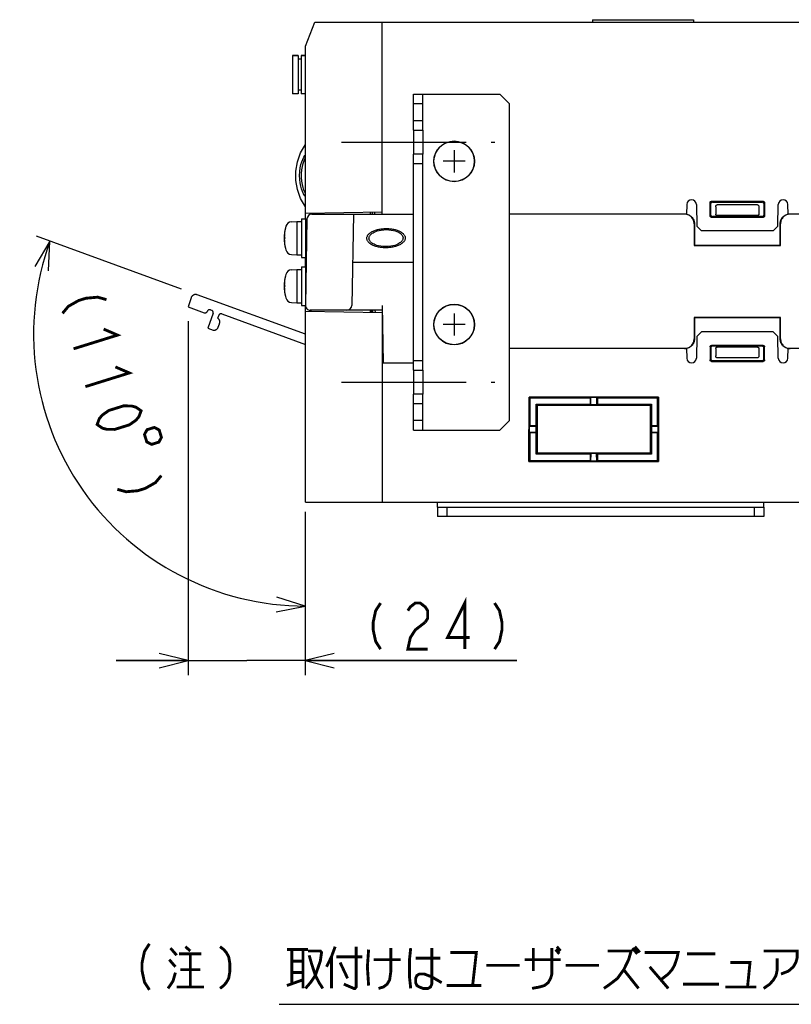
# Model space of a CAD drawing. Extents: x 82 to 1223, y 50 to 823.
# Tile 14 of 34: x 938 to 1099, y 117 to 322. Entities that reach past the tile are written whole.
import ezdxf

# ---------------------------------------------------------------- set-up
doc = ezdxf.new("R2010")
doc.units = 0
doc.header["$LTSCALE"] = 69.3
for name, pattern in [('CENTER', [0.6, 0.375, -0.075, 0.075, -0.075]), ('HIDDEN', [0.2, 0.1, -0.1]), ('PHANTOM', [0.8, 0.45, -0.05, 0.1, -0.05, 0.1, -0.05])]:
    doc.linetypes.add(name, pattern=pattern)
doc.layers.get('0').update_dxf_attribs({"linetype": 'CONTINUOUS'})
for name, color, linetype in [('ALL_AXIS', 7, 'CONTINUOUS'), ('ALL_CURVE', 7, 'CONTINUOUS'), ('ALL_DIM', 7, 'CONTINUOUS'), ('ALL_FEATURES', 7, 'CONTINUOUS'), ('ALL_NOTE', 7, 'CONTINUOUS'), ('DEFAULT_2', 8, 'HIDDEN')]:
    doc.layers.add(name, color=color, linetype=linetype)
doc.dimstyles.get("Standard").update_dxf_attribs({"dimtxt": 2.5, "dimasz": 2.5, "dimexe": 1.25, "dimexo": 0.625, "dimtad": 1, "dimcen": 2.5, "dimazin": 3, "dimtfac": 1, "dimtmove": 0, "dimatfit": 3})

# ---------------------------------------------------------------- blocks, each defined once
blk = doc.blocks.new('*D18')
at = {"layer": 'ALL_DIM', "color": 2, "linetype": 'CONTINUOUS'}
for p, q in [((971.85, 265.63), (941.6, 276.64)), ((997.62, 219.26), (997.62, 196.63))]:
    blk.add_line(p, q, dxfattribs=at)
for points in [[(944.11, 269.44), (944.42, 275.61), (941.24, 270.31)], [(991.55, 198.45), (997.62, 199.63), (991.71, 201.45)]]:
    blk.add_lwpolyline(points, dxfattribs=at)
for start, end in [(160, 215), (215, 270)]:
    blk.add_arc((997.62, 256.25), 56.62, start, end, dxfattribs=at)
blk = doc.blocks.new('_OPEN')
at = {"color": 0, "linetype": 'BYBLOCK'}
for p, q in [((0, 0), (-1, 0.25)), ((-1, -0.25), (0, 0)), ((-1, 0), (0, 0))]:
    blk.add_line(p, q, dxfattribs=at)
blk = doc.blocks.new('*D19')
at = {"layer": 'ALL_DIM', "color": 2, "linetype": 'CONTINUOUS'}
for p, q in [((973.2, 258.94), (973.2, 185.25)), ((997.62, 219.25), (997.62, 185.25)), ((973.2, 188.25), (958.2, 188.25)), ((958.2, 188.25), (985.41, 188.25)), ((1041.69, 188.25), (985.41, 188.25)), ((997.62, 188.25), (1041.69, 188.25))]:
    blk.add_line(p, q, dxfattribs=at)
at = {"layer": 'ALL_DIM', "color": 2, "linetype": 'CONTINUOUS', "xscale": 6, "yscale": 6, "zscale": 6}
blk.add_blockref('_OPEN', (973.2, 188.25), dxfattribs=at)
at = {"layer": 'ALL_DIM', "color": 2, "linetype": 'CONTINUOUS', "xscale": 6, "yscale": 6, "zscale": 6, "rotation": 180}
blk.add_blockref('_OPEN', (997.62, 188.25), dxfattribs=at)

msp = doc.modelspace()

# ---------------------------------------------------------------- linework, layer by layer
at = {"color": 7, "linetype": 'CONTINUOUS'}
msp.add_line((1011.387, 261.25), (1011.387, 260.81), dxfattribs=at)
at = {"color": 2, "linetype": 'CONTINUOUS'}
msp.add_line((992.186, 116.673), (1220.662, 116.673), dxfattribs=at)
at = {"layer": 'ALL_AXIS', "color": 7, "linetype": 'CONTINUOUS'}
for p, q in [((994.925, 314.3), (994.925, 306.3)), ((994.925, 314.3), (996.125, 314.3)), ((996.725, 314.3), (997.625, 314.3)), ((1022.125, 298.75), (1022.125, 293.75)), ((1077.055, 281.25), (1040.125, 281.25)), ((994.706, 279.652), (995.825, 279.75)), ((995.825, 279.75), (995.825, 272.75)), ((995.825, 279.75), (996.825, 279.75)), ((996.825, 280.25), (996.825, 272.25)), ((996.825, 280.25), (997.625, 280.25)), ((997.625, 280.25), (997.625, 272.25)), ((997.625, 278.022), (997.918, 278.022)), ((994.706, 272.848), (995.825, 272.75)), ((997.625, 274.478), (997.856, 274.478)), ((995.825, 272.75), (996.825, 272.75)), ((996.825, 272.25), (997.625, 272.25)), ((994.706, 269.652), (995.825, 269.75)), ((995.825, 269.75), (995.825, 262.75)), ((995.825, 269.75), (996.825, 269.75)), ((996.825, 270.25), (996.825, 262.25)), ((996.825, 270.25), (997.625, 270.25)), ((997.625, 270.25), (997.625, 262.25)), ((997.625, 268.022), (997.743, 268.022)), ((994.706, 262.848), (995.825, 262.75)), ((995.825, 262.75), (996.825, 262.75)), ((997.625, 264.478), (997.681, 264.478)), ((996.825, 262.25), (997.625, 262.25)), ((1022.125, 248.75), (1022.125, 243.75))]:
    msp.add_line(p, q, dxfattribs=at)
at = {"layer": 'ALL_AXIS', "color": 3, "linetype": 'CONTINUOUS'}
for p, q in [((1020.125, 298.75), (1020.125, 293.75)), ((1020.125, 248.75), (1020.125, 243.75))]:
    msp.add_line(p, q, dxfattribs=at)
at = {"layer": 'ALL_AXIS', "color": 7, "linetype": 'CENTER'}
for p, q in [((1005.125, 296.25), (1037.125, 296.25)), ((1005.125, 246.25), (1037.125, 246.25))]:
    msp.add_line(p, q, dxfattribs=at)
at = {"layer": 'ALL_AXIS', "color": 8, "linetype": 'PHANTOM'}
msp.add_line((979.479, 257.711), (979.741, 258.429), dxfattribs=at)
at = {"layer": 'ALL_AXIS', "color": 7, "linetype": 'CONTINUOUS'}
for points in [[(997.625, 284.9), (997.485, 285.088), (997.247, 285.494), (997.03, 285.961), (996.836, 286.489), (996.67, 287.083), (996.541, 287.745), (996.456, 288.483), (996.426, 289.297), (996.464, 290.131), (996.561, 290.893), (996.702, 291.557), (996.874, 292.14), (997.071, 292.653), (997.286, 293.103), (997.519, 293.494), (997.625, 293.636)], [(1014.361, 274.478), (1013.825, 274.498), (1013.329, 274.555), (1012.897, 274.637), (1012.525, 274.737), (1012.205, 274.848), (1011.932, 274.968), (1011.7, 275.092), (1011.506, 275.219), (1011.346, 275.345), (1011.216, 275.47), (1011.113, 275.591), (1011.034, 275.706), (1010.975, 275.817), (1010.933, 275.923), (1010.904, 276.026), (1010.889, 276.127), (1010.884, 276.227), (1010.891, 276.327), (1010.91, 276.428), (1010.941, 276.532), (1010.987, 276.64), (1011.05, 276.753), (1011.134, 276.872), (1011.243, 276.996), (1011.38, 277.124), (1011.548, 277.254), (1011.751, 277.385), (1011.993, 277.514), (1012.278, 277.637), (1012.611, 277.754), (1012.999, 277.857), (1013.449, 277.944), (1013.96, 278.002), (1014.499, 278.022)], [(1014.499, 278.022), (1015.035, 278.002), (1015.531, 277.945), (1015.963, 277.863), (1016.335, 277.763), (1016.655, 277.652), (1016.928, 277.532), (1017.159, 277.408), (1017.353, 277.281), (1017.514, 277.155), (1017.643, 277.03), (1017.746, 276.909), (1017.825, 276.794), (1017.884, 276.683), (1017.927, 276.577), (1017.955, 276.474), (1017.971, 276.373), (1017.975, 276.273), (1017.969, 276.173), (1017.95, 276.072), (1017.919, 275.968), (1017.873, 275.86), (1017.809, 275.747), (1017.725, 275.628), (1017.617, 275.504), (1017.48, 275.376), (1017.312, 275.246), (1017.108, 275.115), (1016.867, 274.986), (1016.582, 274.863), (1016.249, 274.746), (1015.861, 274.643), (1015.41, 274.556), (1014.9, 274.498), (1014.361, 274.478)]]:
    msp.add_lwpolyline(points, dxfattribs=at)
for centre, radius in [((1028.625, 292.25), 4.25), ((1028.625, 292.25), 4.2), ((1028.625, 258.25), 4.25), ((1028.625, 258.25), 4.2)]:
    msp.add_circle(centre, radius, dxfattribs=at)
for centre, radius, start, end in [((994.819, 278.357), 1.3, 95, 164.11915), ((1002.225, 276.25), 9, 164.11915, 195.88085), ((994.819, 274.143), 1.3, 195.88085, 265), ((1002.225, 266.25), 9, 164.11915, 195.88085), ((994.819, 268.357), 1.3, 95, 164.11915), ((994.819, 264.143), 1.3, 195.88085, 265)]:
    msp.add_arc(centre, radius, start, end, dxfattribs=at)
at = {"layer": 'ALL_AXIS', "color": 8, "linetype": 'PHANTOM'}
for centre, start, end in [((978.801, 258.771), 340, 55.52249), ((978.54, 258.053), 264.47751, 340)]:
    msp.add_arc(centre, 1, start, end, dxfattribs=at)
at = {"layer": 'ALL_CURVE', "color": 40, "linetype": 'CONTINUOUS'}
for p, q in [((1028.625, 294.55), (1028.625, 289.95)), ((1030.925, 292.25), (1026.325, 292.25)), ((993.473, 276.25), (993.225, 276.25)), ((993.473, 266.25), (993.225, 266.25)), ((1028.625, 260.55), (1028.625, 255.95)), ((1030.925, 258.25), (1026.325, 258.25))]:
    msp.add_line(p, q, dxfattribs=at)
for centre in [(1002.225, 276.25), (1002.225, 266.25)]:
    msp.add_arc(centre, 9, 166.5066, 193.4934, dxfattribs=at)
at = {"layer": 'ALL_DIM', "color": 2, "linetype": 'CONTINUOUS', "const_width": 0.6}
for points in [[(956.193, 263.445), (954.358, 263.954), (951.913, 263.733), (950.386, 263.257), (948.248, 262.05), (947.027, 260.589)], [(955.59, 257.312), (958.495, 256.055), (949.33, 253.2)], [(958.046, 249.43), (960.951, 248.173), (951.786, 245.317)], [(954.242, 237.435), (954.699, 238.658), (955.309, 239.389), (956.683, 240.358), (959.738, 241.31), (961.419, 241.293), (962.336, 241.038), (963.407, 240.291), (962.95, 239.068), (962.34, 238.337), (960.966, 237.368), (957.911, 236.416), (956.23, 236.433), (955.313, 236.688), (954.242, 237.435)], [(966.163, 236.826), (964.635, 236.35), (964.109, 235.348), (964.585, 233.82), (965.587, 233.295), (967.115, 233.771), (967.64, 234.772), (967.165, 236.3), (966.163, 236.826)], [(967.614, 226.791), (966.393, 225.33), (964.255, 224.123), (962.728, 223.647), (960.283, 223.426), (958.448, 223.935)], [(1030.85, 190.65), (1030.85, 200.25), (1027.238, 193.05), (1031.882, 193.05)], [(1013.306, 200.25), (1012.274, 198.65), (1011.758, 196.25), (1011.758, 194.65), (1012.274, 192.25), (1013.306, 190.65)], [(1018.982, 198.65), (1019.498, 199.45), (1020.53, 200.25), (1021.562, 200.25), (1022.594, 199.45), (1023.11, 198.65), (1023.11, 197.05), (1022.594, 196.25)], [(1037.042, 200.25), (1038.074, 198.65), (1038.59, 196.25), (1038.59, 194.65), (1038.074, 192.25), (1037.042, 190.65)], [(1022.594, 196.25), (1020.53, 194.65), (1019.498, 193.05), (1018.982, 190.65), (1023.11, 190.65)]]:
    msp.add_lwpolyline(points, dxfattribs=at)
at = {"layer": 'ALL_FEATURES', "color": 7, "linetype": 'CONTINUOUS'}
for p, q in [((997.625, 316.25), (999.625, 321.25)), ((999.625, 321.25), (1172.925, 321.25)), ((1013.625, 281.25), (1013.625, 321.25)), ((1057.425, 321.75), (1057.425, 321.25)), ((1057.425, 321.75), (1078.525, 321.75)), ((1078.525, 321.75), (1078.525, 321.25)), ((997.625, 280.25), (997.625, 316.25)), ((996.125, 314.3), (994.925, 314.3)), ((996.125, 314.3), (996.125, 306.3)), ((996.725, 314.3), (996.725, 306.3)), ((997.625, 314.3), (996.725, 314.3)), ((996.725, 313.55), (996.125, 313.55)), ((996.125, 306.3), (994.925, 306.3)), ((996.725, 307.05), (996.125, 307.05)), ((997.625, 306.3), (996.725, 306.3)), ((1020.125, 306.25), (1038.125, 306.25)), ((1022.125, 298.75), (1022.125, 306.25)), ((1040.125, 304.25), (1038.125, 306.25)), ((1022.125, 304.25), (1020.125, 304.25)), ((1040.125, 238.25), (1040.125, 304.25)), ((1020.125, 300.75), (1022.125, 300.75)), ((1020.125, 298.75), (1022.125, 298.75)), ((1022.125, 293.75), (1020.125, 293.75)), ((1022.125, 248.75), (1022.125, 293.75)), ((1022.125, 291.75), (1020.125, 291.75)), ((1077.09, 283.267), (1077.055, 281.25)), ((1079.09, 283.267), (1079.169, 278.75)), ((1081.951, 280.874), (1081.946, 283.629)), ((1082.125, 281.049), (1082.125, 283.451)), ((1082.245, 283.929), (1093.005, 283.929)), ((1082.424, 283.75), (1092.826, 283.75)), ((1091.832, 283.183), (1083.418, 283.183)), ((1093.125, 283.451), (1093.125, 281.049)), ((1093.304, 283.629), (1093.299, 280.874)), ((1096.081, 278.75), (1096.16, 283.267)), ((1098.195, 281.25), (1098.16, 283.267)), ((997.625, 281.45), (1013.625, 281.729)), ((998.825, 281.24), (998.825, 281.471)), ((998.957, 281.25), (1020.125, 281.25)), ((1007.625, 281.25), (1007.293, 262.233)), ((1011.125, 281.686), (1011.125, 281.25)), ((1011.625, 281.25), (1011.625, 281.694)), ((1012.125, 281.25), (1012.125, 281.703)), ((1076.624, 281.25), (1040.125, 281.25)), ((1077.205, 281.164), (1077.014, 281.212)), ((1077.05, 281.217), (1077.088, 281.212)), ((1083.125, 282.768), (1083.125, 281.25)), ((1092.125, 282.768), (1092.125, 281.25)), ((1098.162, 281.212), (1098.2, 281.217)), ((1109.911, 281.25), (1098.195, 281.25)), ((997.957, 280.267), (997.643, 262.267)), ((1078.625, 279.25), (1078.625, 274.75)), ((1078.697, 279.25), (1078.694, 274.819)), ((1093.001, 280.576), (1082.249, 280.576)), ((1092.827, 280.75), (1082.423, 280.75)), ((1091.825, 280.95), (1083.425, 280.95)), ((1096.556, 274.819), (1096.553, 279.25)), ((1096.625, 274.75), (1096.625, 279.25)), ((1079.169, 278.75), (1080.186, 277.75)), ((1095.064, 277.75), (1080.186, 277.75)), ((1095.064, 277.75), (1096.081, 278.75)), ((1078.625, 274.75), (1078.694, 274.819)), ((1078.694, 274.819), (1096.556, 274.819)), ((1096.625, 274.75), (1096.556, 274.819)), ((1078.625, 274.75), (1096.625, 274.75)), ((997.625, 270.25), (997.625, 272.25)), ((1007.45, 271.25), (1020.125, 271.25)), ((997.625, 221.25), (997.625, 262.25)), ((997.625, 261.05), (1013.625, 260.771)), ((1013.625, 261.25), (998.643, 261.25)), ((998.825, 261.029), (998.825, 261.25)), ((1011.125, 261.25), (1011.125, 260.814)), ((1011.625, 261.25), (1011.641, 260.805)), ((1012.125, 261.25), (1012.141, 260.797)), ((1013.608, 262.25), (1013.817, 250.25)), ((1013.625, 260.771), (1013.625, 221.25)), ((1096.625, 259.75), (1078.625, 259.75)), ((1078.625, 259.75), (1078.694, 259.681)), ((1078.625, 259.75), (1078.625, 255.25)), ((1096.556, 259.681), (1078.694, 259.681)), ((1078.694, 259.681), (1078.697, 255.25)), ((1096.553, 255.25), (1096.556, 259.681)), ((1096.625, 259.75), (1096.556, 259.681)), ((1096.625, 255.25), (1096.625, 259.75)), ((1080.186, 256.75), (1079.169, 255.75)), ((1095.064, 256.75), (1080.186, 256.75)), ((1096.081, 255.75), (1095.064, 256.75)), ((1079.169, 255.75), (1079.09, 251.233)), ((1096.16, 251.233), (1096.081, 255.75)), ((1077.055, 253.25), (1040.125, 253.25)), ((1076.624, 253.25), (1076.82, 253.26)), ((1077.055, 253.25), (1077.09, 251.233)), ((1081.951, 253.626), (1081.946, 250.871)), ((1082.125, 253.451), (1082.125, 251.049)), ((1093.001, 253.924), (1082.249, 253.924)), ((1092.827, 253.75), (1082.423, 253.75)), ((1083.125, 253.25), (1083.125, 251.732)), ((1091.825, 253.55), (1083.425, 253.55)), ((1092.125, 253.25), (1092.125, 251.732)), ((1093.125, 251.049), (1093.125, 253.451)), ((1093.304, 250.871), (1093.299, 253.626)), ((1098.16, 251.233), (1098.195, 253.25)), ((1172.287, 253.25), (1098.195, 253.25)), ((1098.43, 253.26), (1098.626, 253.25)), ((1013.625, 250.25), (1020.125, 250.25)), ((1020.125, 250.75), (1022.125, 250.75)), ((1082.245, 250.571), (1093.005, 250.571)), ((1082.424, 250.75), (1092.826, 250.75)), ((1091.832, 251.317), (1083.418, 251.317)), ((1020.125, 248.75), (1022.125, 248.75)), ((1022.125, 243.75), (1020.125, 243.75)), ((1022.125, 236.25), (1022.125, 243.75)), ((1044.214, 229.739), (1044.235, 243.141)), ((1071.215, 243.141), (1044.235, 243.141)), ((1044.235, 243.141), (1044.425, 242.95)), ((1056.975, 242.95), (1044.425, 242.95)), ((1044.425, 242.95), (1044.425, 237.2)), ((1056.975, 242.95), (1057.093, 243.068)), ((1056.975, 242.95), (1056.975, 241.65)), ((1058.357, 243.068), (1057.093, 243.068)), ((1057.127, 241.498), (1057.093, 243.068)), ((1058.323, 241.498), (1058.357, 243.068)), ((1058.475, 242.95), (1058.357, 243.068)), ((1071.025, 242.95), (1058.475, 242.95)), ((1058.475, 242.95), (1058.475, 241.65)), ((1071.215, 243.141), (1071.025, 242.95)), ((1071.025, 237.2), (1071.025, 242.95)), ((1071.215, 243.141), (1071.236, 229.739)), ((1022.125, 241.75), (1020.125, 241.75)), ((1045.625, 241.1), (1045.625, 231.75)), ((1045.725, 241.65), (1056.975, 241.65)), ((1045.918, 241.457), (1045.725, 241.65)), ((1045.725, 241.1), (1045.725, 241.65)), ((1045.918, 241.457), (1069.532, 241.457)), ((1045.918, 241.457), (1045.933, 231.459)), ((1056.975, 241.65), (1057.127, 241.498)), ((1058.323, 241.498), (1057.127, 241.498)), ((1058.475, 241.65), (1058.323, 241.498)), ((1058.475, 241.65), (1069.725, 241.65)), ((1069.517, 231.459), (1069.532, 241.457)), ((1069.532, 241.457), (1069.725, 241.65)), ((1069.725, 241.65), (1069.725, 241.1)), ((1069.785, 231.75), (1069.785, 241.1)), ((1022.125, 238.25), (1020.125, 238.25)), ((1038.125, 236.25), (1040.125, 238.25)), ((1020.125, 236.25), (1038.125, 236.25)), ((1044.296, 235.829), (1044.298, 237.073)), ((1044.296, 235.829), (1045.886, 235.861)), ((1044.298, 237.073), (1044.425, 237.2)), ((1044.298, 237.073), (1045.884, 237.041)), ((1044.425, 237.2), (1045.625, 237.2)), ((1045.884, 237.041), (1045.725, 237.2)), ((1045.886, 235.861), (1045.725, 235.7)), ((1045.886, 235.861), (1045.884, 237.041)), ((1069.564, 235.861), (1069.566, 237.041)), ((1069.564, 235.861), (1071.154, 235.829)), ((1069.564, 235.861), (1069.725, 235.7)), ((1069.566, 237.041), (1069.725, 237.2)), ((1069.566, 237.041), (1071.152, 237.073)), ((1069.785, 237.2), (1071.025, 237.2)), ((1071.152, 237.073), (1071.025, 237.2)), ((1071.154, 235.829), (1071.152, 237.073)), ((1044.296, 235.829), (1044.425, 235.7)), ((1045.625, 235.7), (1044.425, 235.7)), ((1044.425, 235.7), (1044.425, 229.95)), ((1071.025, 235.7), (1069.785, 235.7)), ((1071.154, 235.829), (1071.025, 235.7)), ((1071.025, 229.95), (1071.025, 235.7)), ((1045.725, 231.25), (1045.725, 231.75)), ((1069.725, 231.75), (1069.725, 231.25)), ((1044.214, 229.739), (1044.425, 229.95)), ((1044.214, 229.739), (1071.236, 229.739)), ((1044.425, 229.95), (1056.975, 229.95)), ((1045.933, 231.459), (1045.725, 231.25)), ((1056.975, 231.25), (1045.725, 231.25)), ((1069.517, 231.459), (1045.933, 231.459)), ((1056.975, 231.25), (1057.143, 231.418)), ((1056.975, 231.25), (1056.975, 229.95)), ((1056.975, 229.95), (1057.113, 229.812)), ((1057.113, 229.812), (1057.143, 231.418)), ((1058.337, 229.812), (1057.113, 229.812)), ((1058.307, 231.418), (1057.143, 231.418)), ((1058.475, 231.25), (1058.307, 231.418)), ((1058.337, 229.812), (1058.307, 231.418)), ((1058.475, 229.95), (1058.337, 229.812)), ((1069.725, 231.25), (1058.475, 231.25)), ((1058.475, 231.25), (1058.475, 229.95)), ((1058.475, 229.95), (1071.025, 229.95)), ((1069.517, 231.459), (1069.725, 231.25)), ((1071.236, 229.739), (1071.025, 229.95)), ((997.625, 221.25), (1172.925, 221.25)), ((1025.125, 220.25), (1025.125, 218.25)), ((1027.125, 220.25), (1027.125, 218.25)), ((1091.125, 220.25), (1091.125, 218.25)), ((1093.125, 220.25), (1093.125, 218.25)), ((1093.125, 218.25), (1025.125, 218.25))]:
    msp.add_line(p, q, dxfattribs=at)
at = {"layer": 'ALL_FEATURES', "color": 3, "linetype": 'CONTINUOUS'}
for p, q in [((1020.125, 298.75), (1020.125, 306.25)), ((1020.125, 248.75), (1020.125, 293.75)), ((1020.125, 236.25), (1020.125, 243.75)), ((1025.125, 220.25), (1025.125, 221.25)), ((1025.125, 220.25), (1093.125, 220.25)), ((1093.125, 220.25), (1093.125, 221.25))]:
    msp.add_line(p, q, dxfattribs=at)
at = {"layer": 'ALL_FEATURES', "color": 8, "linetype": 'PHANTOM'}
for p, q in [((973.811, 263.815), (973.204, 261.945)), ((997.625, 256.249), (975.104, 264.445)), ((973.204, 261.945), (976.574, 260.718)), ((977.212, 261.009), (977.218, 261.025)), ((978.393, 260.597), (977.316, 257.468)), ((977.856, 261.316), (978.092, 261.23)), ((980.213, 260.458), (997.625, 254.12)), ((979.367, 259.595), (979.572, 260.159)), ((977.316, 257.468), (978.444, 257.058))]:
    msp.add_line(p, q, dxfattribs=at)
at = {"layer": 'ALL_FEATURES', "color": 7, "linetype": 'CONTINUOUS'}
for points in [[(997.625, 282.75), (996.597, 284.504), (995.957, 286.361), (995.66, 288.28), (995.66, 290.22), (995.957, 292.139), (996.597, 293.996), (997.625, 295.75)], [(997.625, 285.55), (997.504, 285.797), (997.315, 286.276), (997.147, 286.818), (997.006, 287.429), (996.902, 288.111), (996.846, 288.875), (996.849, 289.705), (996.917, 290.502), (997.032, 291.193), (997.181, 291.798), (997.354, 292.327), (997.543, 292.79), (997.625, 292.955)], [(1081.946, 283.629), (1081.961, 283.722), (1082.003, 283.806), (1082.069, 283.872), (1082.153, 283.914), (1082.245, 283.929)], [(1082.424, 283.75), (1082.332, 283.735), (1082.248, 283.693), (1082.182, 283.627), (1082.14, 283.544), (1082.125, 283.451)], [(1083.125, 282.768), (1083.13, 282.842), (1083.143, 282.911), (1083.163, 282.973), (1083.188, 283.027), (1083.218, 283.072), (1083.249, 283.108), (1083.282, 283.136), (1083.316, 283.157), (1083.35, 283.172), (1083.384, 283.18), (1083.418, 283.183)], [(1091.832, 283.183), (1091.866, 283.18), (1091.9, 283.172), (1091.934, 283.157), (1091.968, 283.136), (1092.001, 283.108), (1092.032, 283.072), (1092.062, 283.027), (1092.087, 282.973), (1092.107, 282.911), (1092.12, 282.842), (1092.125, 282.768)], [(1093.125, 283.451), (1093.11, 283.544), (1093.068, 283.627), (1093.002, 283.693), (1092.918, 283.735), (1092.826, 283.75)], [(1093.005, 283.929), (1093.097, 283.914), (1093.181, 283.872), (1093.247, 283.806), (1093.289, 283.722), (1093.304, 283.629)], [(1077.014, 281.212), (1076.82, 281.24), (1076.624, 281.25)], [(1077.088, 281.212), (1077.278, 281.164), (1077.463, 281.098), (1077.641, 281.014), (1077.809, 280.913), (1077.967, 280.796), (1078.112, 280.664), (1078.244, 280.519), (1078.361, 280.361), (1078.461, 280.193), (1078.545, 280.015), (1078.611, 279.83), (1078.659, 279.64), (1078.688, 279.446), (1078.697, 279.25)], [(1078.625, 279.25), (1078.615, 279.446), (1078.587, 279.64), (1078.539, 279.83), (1078.473, 280.015), (1078.389, 280.193), (1078.288, 280.361), (1078.171, 280.518), (1078.039, 280.664), (1077.894, 280.796), (1077.736, 280.913), (1077.567, 281.014), (1077.39, 281.098), (1077.205, 281.164)], [(1082.125, 281.049), (1082.14, 280.956), (1082.182, 280.873), (1082.248, 280.807), (1082.331, 280.765), (1082.423, 280.75)], [(1083.425, 280.95), (1083.378, 280.954), (1083.332, 280.965), (1083.289, 280.983), (1083.249, 281.007), (1083.213, 281.038), (1083.182, 281.074), (1083.158, 281.114), (1083.14, 281.157), (1083.129, 281.203), (1083.125, 281.25)], [(1092.125, 281.25), (1092.121, 281.203), (1092.11, 281.157), (1092.092, 281.114), (1092.068, 281.074), (1092.037, 281.038), (1092.001, 281.007), (1091.961, 280.983), (1091.918, 280.965), (1091.872, 280.954), (1091.825, 280.95)], [(1092.827, 280.75), (1092.919, 280.765), (1093.002, 280.807), (1093.068, 280.873), (1093.11, 280.956), (1093.125, 281.049)], [(1096.553, 279.25), (1096.562, 279.446), (1096.591, 279.64), (1096.639, 279.83), (1096.705, 280.015), (1096.789, 280.193), (1096.889, 280.361), (1097.006, 280.519), (1097.138, 280.664), (1097.283, 280.796), (1097.441, 280.913), (1097.609, 281.014), (1097.787, 281.098), (1097.972, 281.164), (1098.162, 281.212)], [(1098.236, 281.212), (1098.045, 281.164), (1097.86, 281.098), (1097.683, 281.014), (1097.514, 280.913), (1097.356, 280.796), (1097.211, 280.664), (1097.079, 280.518), (1096.962, 280.361), (1096.861, 280.193), (1096.777, 280.015), (1096.711, 279.83), (1096.663, 279.64), (1096.635, 279.446), (1096.625, 279.25)], [(1098.626, 281.25), (1098.43, 281.24), (1098.236, 281.212)], [(1082.249, 280.576), (1082.157, 280.59), (1082.074, 280.633), (1082.008, 280.699), (1081.965, 280.782), (1081.951, 280.874)], [(1093.299, 280.874), (1093.285, 280.782), (1093.242, 280.699), (1093.176, 280.633), (1093.093, 280.59), (1093.001, 280.576)], [(1076.82, 253.26), (1077.014, 253.288), (1077.205, 253.336), (1077.39, 253.402), (1077.567, 253.486), (1077.736, 253.587), (1077.894, 253.704), (1078.039, 253.836), (1078.171, 253.982), (1078.288, 254.139), (1078.389, 254.307), (1078.473, 254.485), (1078.539, 254.67), (1078.587, 254.86), (1078.615, 255.054), (1078.625, 255.25)], [(1078.697, 255.25), (1078.688, 255.054), (1078.659, 254.86), (1078.611, 254.67), (1078.545, 254.485), (1078.461, 254.307), (1078.361, 254.139), (1078.244, 253.981), (1078.112, 253.836), (1077.967, 253.704), (1077.809, 253.587), (1077.641, 253.486), (1077.463, 253.402), (1077.278, 253.336)], [(1097.972, 253.336), (1097.787, 253.402), (1097.609, 253.486), (1097.441, 253.587), (1097.283, 253.704), (1097.138, 253.836), (1097.006, 253.981), (1096.889, 254.139), (1096.789, 254.307), (1096.705, 254.485), (1096.639, 254.67), (1096.591, 254.86), (1096.562, 255.054), (1096.553, 255.25)], [(1096.625, 255.25), (1096.635, 255.054), (1096.663, 254.86), (1096.711, 254.67), (1096.777, 254.485), (1096.861, 254.307), (1096.962, 254.139), (1097.079, 253.982), (1097.211, 253.836), (1097.356, 253.704), (1097.514, 253.587), (1097.683, 253.486), (1097.86, 253.402), (1098.045, 253.336), (1098.236, 253.288), (1098.43, 253.26)], [(1077.278, 253.336), (1077.088, 253.288), (1076.893, 253.26)], [(1081.951, 253.626), (1081.991, 253.775), (1082.1, 253.884), (1082.249, 253.924)], [(1082.423, 253.75), (1082.274, 253.71), (1082.165, 253.601), (1082.125, 253.451)], [(1083.125, 253.25), (1083.129, 253.297), (1083.14, 253.343), (1083.158, 253.386), (1083.182, 253.426), (1083.213, 253.462), (1083.249, 253.493), (1083.289, 253.517), (1083.332, 253.535), (1083.378, 253.546), (1083.425, 253.55)], [(1091.825, 253.55), (1091.872, 253.546), (1091.918, 253.535), (1091.961, 253.517), (1092.001, 253.493), (1092.037, 253.462), (1092.068, 253.426), (1092.092, 253.386), (1092.11, 253.343), (1092.121, 253.297), (1092.125, 253.25)], [(1093.125, 253.451), (1093.085, 253.601), (1092.976, 253.71), (1092.827, 253.75)], [(1093.001, 253.924), (1093.15, 253.884), (1093.259, 253.775), (1093.299, 253.626)], [(1098.357, 253.26), (1098.162, 253.288), (1097.972, 253.336)], [(1082.245, 250.571), (1082.095, 250.611), (1081.986, 250.721), (1081.946, 250.871)], [(1082.125, 251.049), (1082.165, 250.899), (1082.274, 250.79), (1082.424, 250.75)], [(1083.418, 251.317), (1083.384, 251.32), (1083.35, 251.328), (1083.316, 251.343), (1083.282, 251.364), (1083.249, 251.392), (1083.218, 251.428), (1083.188, 251.473), (1083.163, 251.527), (1083.143, 251.589), (1083.13, 251.658), (1083.125, 251.732)], [(1092.125, 251.732), (1092.12, 251.658), (1092.107, 251.589), (1092.087, 251.527), (1092.062, 251.473), (1092.032, 251.428), (1092.001, 251.392), (1091.968, 251.364), (1091.934, 251.343), (1091.9, 251.328), (1091.866, 251.32), (1091.832, 251.317)], [(1092.826, 250.75), (1092.976, 250.79), (1093.085, 250.899), (1093.125, 251.049)], [(1093.304, 250.871), (1093.264, 250.721), (1093.155, 250.611), (1093.005, 250.571)]]:
    msp.add_lwpolyline(points, dxfattribs=at)
for centre, start, end in [((1078.09, 283.25), 1, 179), ((1097.16, 283.25), 1, 179), ((998.957, 280.25), 90, 179), ((998.643, 262.25), 179, 270), ((1006.293, 262.25), 270, 359), ((1078.09, 251.25), 181, 359), ((1097.16, 251.25), 181, 359)]:
    msp.add_arc(centre, 1, start, end, dxfattribs=at)
at = {"layer": 'ALL_FEATURES', "color": 8, "linetype": 'PHANTOM'}
for centre, radius, start, end in [((974.762, 263.506), 1, 70, 162), ((976.745, 261.188), 0.5, 250, 339), ((977.685, 260.846), 0.5, 70, 159), ((977.921, 260.76), 0.5, 341, 70), ((980.042, 259.988), 0.5, 70, 160)]:
    msp.add_arc(centre, radius, start, end, dxfattribs=at)
at = {"layer": 'ALL_NOTE', "color": 2, "linetype": 'CONTINUOUS', "const_width": 0.6}
for points in [[(965.139, 129.28), (964.107, 127.68), (963.591, 125.28), (963.591, 123.68), (964.107, 121.28), (965.139, 119.68)], [(969.525, 128.38), (970.815, 126.88)], [(971.331, 127.18), (975.975, 127.18)], [(972.621, 128.68), (973.653, 127.78)], [(973.653, 127.18), (973.653, 120.28)], [(979.845, 128.68), (980.619, 128.08), (981.135, 127.48), (981.651, 126.58), (981.909, 125.08), (981.909, 123.58), (981.651, 122.08), (981.135, 121.18), (980.619, 120.58), (979.845, 119.98)], [(993.777, 128.08), (998.163, 128.08)], [(994.809, 128.08), (994.809, 120.88)], [(997.131, 128.08), (997.131, 119.98)], [(998.163, 127.78), (1000.743, 127.78), (1001.001, 127.48), (1000.743, 125.68), (999.711, 122.68), (998.679, 121.18), (997.647, 119.98)], [(998.421, 126.88), (998.937, 125.08), (999.711, 122.68), (1000.485, 121.18), (1001.259, 119.98)], [(1003.839, 128.68), (1003.065, 126.58), (1002.033, 124.48)], [(1008.225, 128.68), (1008.225, 120.28), (1007.967, 119.98), (1007.709, 119.98), (1005.645, 120.88)], [(1010.805, 128.08), (1010.547, 124.48), (1010.805, 120.58)], [(1015.449, 128.38), (1015.449, 123.58), (1015.191, 121.78), (1014.675, 120.88), (1013.901, 120.28), (1012.869, 119.98)], [(1019.577, 128.38), (1019.319, 125.98), (1019.319, 122.38), (1019.577, 119.98)], [(1023.963, 128.38), (1023.963, 120.88), (1023.705, 120.28), (1023.189, 119.98), (1022.157, 119.98), (1021.383, 120.28), (1020.867, 120.58), (1020.609, 121.18), (1020.609, 122.08), (1020.867, 122.68), (1021.383, 122.98), (1022.415, 122.98), (1023.189, 122.68), (1023.963, 122.38), (1026.027, 121.18)], [(1027.833, 127.48), (1033.251, 127.48), (1032.477, 120.58)], [(1048.989, 128.38), (1048.989, 122.98), (1048.731, 122.08), (1048.215, 121.18), (1047.441, 120.58), (1046.409, 120.28), (1044.861, 119.98)], [(1045.119, 123.58), (1045.119, 128.38)], [(1049.763, 128.08), (1050.537, 127.18)], [(1050.021, 128.68), (1050.795, 127.78)], [(1060.599, 127.78), (1065.501, 127.78), (1064.985, 125.98), (1063.953, 123.88), (1062.663, 122.08), (1061.115, 120.88), (1059.825, 119.98)], [(1065.759, 128.38), (1066.791, 127.18)], [(1066.275, 128.68), (1067.307, 127.48)], [(1068.339, 127.48), (1075.305, 127.48), (1075.047, 126.28), (1074.531, 124.78), (1074.015, 123.88), (1073.241, 122.98), (1072.467, 122.38), (1071.693, 121.78)], [(1077.111, 127.18), (1083.045, 127.18)], [(1093.107, 127.78), (1100.073, 127.78), (1100.073, 126.28), (1099.815, 125.38), (1099.299, 124.48), (1098.267, 123.58), (1096.719, 122.98)], [(969.267, 125.98), (970.557, 124.48)], [(994.809, 125.68), (997.131, 125.68)], [(1003.065, 126.58), (1003.065, 119.98)], [(1004.097, 126.58), (1009.515, 126.58)], [(1004.871, 125.38), (1006.419, 122.08)], [(1011.837, 125.98), (1017.513, 125.98)], [(1020.609, 126.28), (1025.769, 126.28)], [(1043.313, 125.98), (1050.795, 125.98)], [(1086.141, 125.38), (1090.269, 125.38), (1089.753, 120.28)], [(1095.945, 126.28), (1095.945, 123.88), (1095.687, 122.68), (1095.171, 121.78), (1094.397, 120.88), (1093.107, 119.98)], [(969.009, 119.98), (970.041, 121.48), (970.557, 123.28)], [(971.589, 123.88), (975.717, 123.88)], [(994.809, 123.28), (997.131, 123.28)], [(1035.315, 124.78), (1042.281, 124.78)], [(1051.827, 124.78), (1058.793, 124.78)], [(1063.953, 123.88), (1067.049, 119.98)], [(1069.371, 124.48), (1073.241, 119.98)], [(993.777, 120.58), (997.131, 121.78)], [(1076.337, 120.88), (1083.819, 120.88)], [(970.815, 120.28), (976.491, 120.28)], [(1027.059, 120.58), (1034.283, 120.58)], [(1085.109, 120.28), (1091.559, 120.28)]]:
    msp.add_lwpolyline(points, dxfattribs=at)
at = {"layer": 'DEFAULT_2', "color": 8, "linetype": 'HIDDEN'}
for p, q in [((997.922, 278.25), (997.625, 278.25)), ((997.852, 274.25), (997.625, 274.25)), ((997.747, 268.25), (997.625, 268.25)), ((997.677, 264.25), (997.625, 264.25))]:
    msp.add_line(p, q, dxfattribs=at)
for points in [[(1014.352, 274.25), (1014.135, 274.253), (1013.92, 274.262), (1013.706, 274.276), (1013.494, 274.297), (1013.285, 274.323), (1013.079, 274.355), (1012.877, 274.392), (1012.679, 274.435), (1012.487, 274.483), (1012.301, 274.536), (1012.12, 274.595), (1011.947, 274.658), (1011.781, 274.726), (1011.622, 274.798), (1011.472, 274.875), (1011.331, 274.955), (1011.198, 275.04), (1011.075, 275.128), (1010.962, 275.219), (1010.859, 275.313), (1010.767, 275.41), (1010.685, 275.51), (1010.614, 275.611), (1010.555, 275.715), (1010.507, 275.82), (1010.47, 275.926), (1010.445, 276.034), (1010.431, 276.142), (1010.43, 276.25), (1010.44, 276.358), (1010.462, 276.466), (1010.495, 276.574), (1010.54, 276.68), (1010.597, 276.785), (1010.664, 276.889), (1010.743, 276.99), (1010.832, 277.09), (1010.932, 277.187), (1011.043, 277.281), (1011.163, 277.372), (1011.293, 277.46), (1011.432, 277.545), (1011.58, 277.625), (1011.736, 277.702), (1011.9, 277.774), (1012.071, 277.842), (1012.25, 277.905), (1012.435, 277.964), (1012.625, 278.017), (1012.821, 278.065), (1013.022, 278.108), (1013.227, 278.145), (1013.435, 278.177), (1013.646, 278.203), (1013.86, 278.224), (1014.075, 278.238), (1014.291, 278.247), (1014.508, 278.25)], [(1014.508, 278.25), (1014.724, 278.247), (1014.94, 278.238), (1015.154, 278.224), (1015.366, 278.203), (1015.575, 278.177), (1015.781, 278.145), (1015.983, 278.108), (1016.18, 278.065), (1016.372, 278.017), (1016.559, 277.964), (1016.739, 277.905), (1016.913, 277.842), (1017.079, 277.774), (1017.237, 277.702), (1017.388, 277.625), (1017.529, 277.545), (1017.661, 277.46), (1017.784, 277.372), (1017.898, 277.281), (1018, 277.187), (1018.093, 277.09), (1018.175, 276.99), (1018.245, 276.889), (1018.305, 276.785), (1018.353, 276.68), (1018.39, 276.574), (1018.415, 276.466), (1018.428, 276.358), (1018.43, 276.25), (1018.42, 276.142), (1018.398, 276.034), (1018.365, 275.926), (1018.32, 275.82), (1018.263, 275.715), (1018.196, 275.611), (1018.117, 275.51), (1018.027, 275.41), (1017.927, 275.313), (1017.817, 275.219), (1017.697, 275.128), (1017.567, 275.04), (1017.428, 274.955), (1017.28, 274.875), (1017.124, 274.798), (1016.96, 274.726), (1016.788, 274.658), (1016.61, 274.595), (1016.425, 274.536), (1016.235, 274.483), (1016.039, 274.435), (1015.838, 274.392), (1015.633, 274.355), (1015.425, 274.323), (1015.213, 274.297), (1015, 274.276), (1014.785, 274.262), (1014.568, 274.253), (1014.352, 274.25)]]:
    msp.add_lwpolyline(points, dxfattribs=at)

# ---------------------------------------------------------------- dimensions: what is measured, and where the dimension line sits
at = {"layer": 'ALL_DIM', "color": 2, "linetype": 'CONTINUOUS'}
dim = msp.add_angular_dim_2l(base=(951.248, 223.775), line1=((941.604, 276.638), (971.847, 265.631)), line2=((997.625, 219.261), (997.625, 196.633)), dimstyle='Standard', dxfattribs=at)
dim.commit()
dim.dimension.update_dxf_attribs({"geometry": '*D18', "text_midpoint": (945.646, 265.023), "dimtype": 130})
dim = msp.add_linear_dim(base=(973.204, 188.25), p1=(997.625, 219.25), p2=(973.204, 258.945), angle=180, dimstyle='Standard', dxfattribs=at)
dim.commit()
dim.dimension.update_dxf_attribs({"geometry": '*D19', "text_midpoint": (1008.662, 190.65), "dimtype": 128})

doc.saveas('drawing.dxf')
